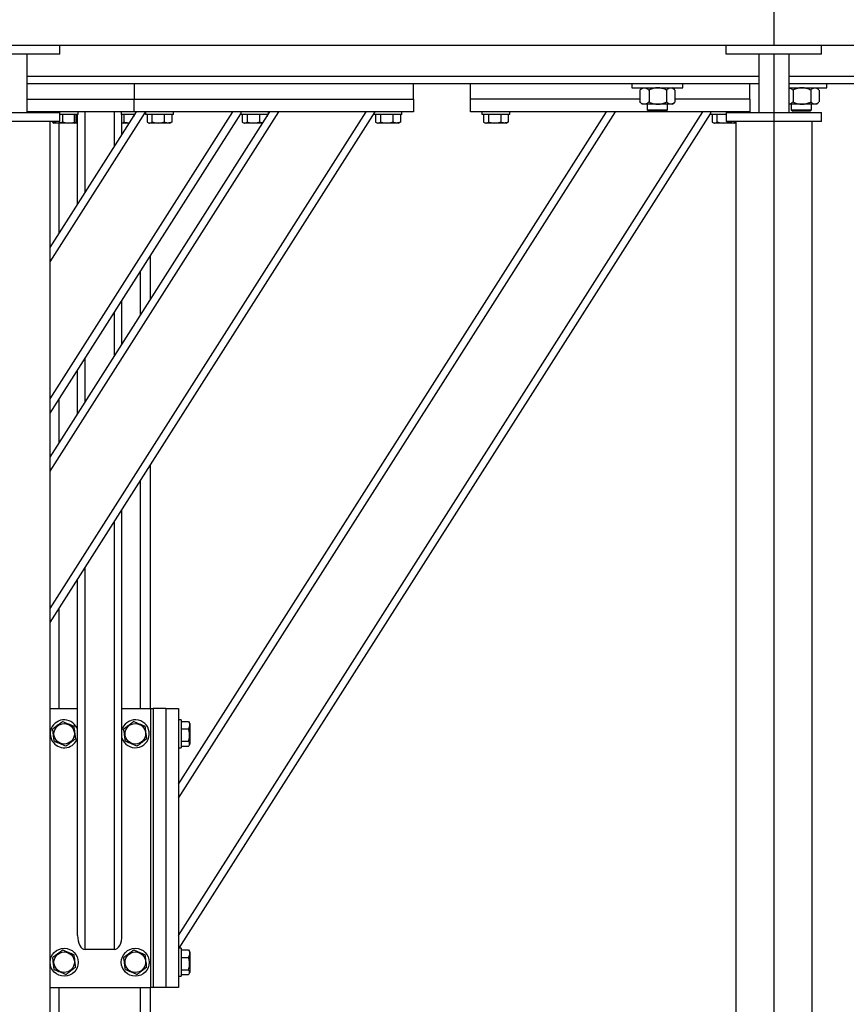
# Model space of a CAD drawing. Header units: millimetres. Extents: x 5 to 589, y 5 to 415.
# Tile 101 of 104: x 403 to 422, y 373 to 395. Entities that reach past the tile are written whole.
import ezdxf

# ---------------------------------------------------------------- set-up
doc = ezdxf.new("R2010")
doc.units = ezdxf.units.MM
doc.layers.add('TRAIT-FORT', color=4, linetype='Continuous', lineweight=25)

msp = doc.modelspace()

# ---------------------------------------------------------------- linework, layer by layer
at = {"layer": 'TRAIT-FORT', "color": 4, "linetype": 'Continuous', "lineweight": 25}
for p, q in [((420.23696, 395.99556), (420.23696, 394.42413)), ((403.09411, 394.42413), (420.23696, 394.42413)), ((404.16553, 394.22413), (404.16553, 394.42413)), ((419.16553, 394.22413), (419.16553, 394.42413)), ((420.23696, 394.42413), (437.37982, 394.42413)), ((421.30839, 394.22413), (421.30839, 394.42413)), ((404.16553, 394.22413), (402.02268, 394.22413)), ((403.43696, 392.90985), (403.43696, 394.22413)), ((421.30839, 394.22413), (419.16553, 394.22413)), ((419.89411, 394.22413), (419.89411, 392.90985)), ((420.23696, 394.22413), (420.23696, 392.90985)), ((420.57982, 392.90985), (420.57982, 394.22413)), ((419.89411, 393.72413), (403.43696, 393.72413)), ((437.92376, 393.72413), (420.57982, 393.72413)), ((419.89411, 393.55271), (403.43696, 393.55271)), ((405.83804, 393.55271), (405.83804, 393.20985)), ((412.12376, 393.20985), (412.12376, 393.55271)), ((413.40947, 393.20985), (413.40947, 393.55271)), ((417.04229, 393.55271), (417.04229, 393.46699)), ((417.04229, 393.46699), (417.95955, 393.46699)), ((417.27086, 393.46699), (417.22433, 393.42046)), ((418.0031, 393.42046), (417.95657, 393.46699)), ((417.95955, 393.46699), (418.18515, 393.46699)), ((418.18515, 393.46699), (418.18515, 393.55271)), ((419.69519, 393.20985), (419.69519, 393.55271)), ((420.57769, 393.46699), (421.20137, 393.46699)), ((422.15233, 393.55271), (420.57982, 393.55271)), ((421.24493, 393.42046), (421.1984, 393.46699)), ((421.20137, 393.46699), (421.42697, 393.46699)), ((421.42697, 393.46699), (421.42697, 393.55271)), ((417.22456, 393.42023), (417.21801, 393.41395)), ((417.21801, 393.41395), (417.21801, 393.1486)), ((417.42644, 393.41395), (417.42644, 393.1486)), ((417.82215, 393.41395), (417.82215, 393.1486)), ((418.00943, 393.41395), (418.00943, 393.1486)), ((420.66827, 393.41395), (420.66827, 393.1486)), ((421.06397, 393.41395), (421.06397, 393.1486)), ((421.25125, 393.41395), (421.25125, 393.1486)), ((403.43696, 393.20985), (405.83804, 393.20985)), ((405.83804, 392.92413), (405.83804, 393.20985)), ((405.83804, 393.20985), (412.12376, 393.20985)), ((412.12376, 393.20985), (412.12376, 392.92413)), ((413.40947, 392.92413), (413.40947, 393.20985)), ((417.21801, 393.20985), (413.40947, 393.20985)), ((417.21801, 393.1486), (417.22456, 393.14223)), ((417.22438, 393.14205), (417.27086, 393.09556)), ((417.32222, 393.09556), (417.27086, 393.09556)), ((417.62429, 393.09556), (417.32222, 393.09556)), ((417.38515, 393.09556), (417.38515, 392.96985)), ((417.91579, 393.09556), (417.62429, 393.09556)), ((417.84229, 392.96985), (417.84229, 393.09556)), ((417.95657, 393.09556), (417.91579, 393.09556)), ((417.95657, 393.09556), (418.00306, 393.14205)), ((419.69519, 393.20985), (418.00943, 393.20985)), ((419.69519, 393.20985), (419.69519, 392.92413)), ((420.86612, 393.09556), (420.57788, 393.09556)), ((420.62697, 393.09556), (420.62697, 392.96985)), ((421.15761, 393.09556), (420.86612, 393.09556)), ((421.08411, 392.96985), (421.08411, 393.09556)), ((421.1984, 393.09556), (421.15761, 393.09556)), ((421.1984, 393.09556), (421.24488, 393.14205)), ((405.83804, 392.92413), (403.43696, 392.92413)), ((403.72376, 392.90985), (403.72376, 392.92413)), ((403.92376, 392.90985), (403.92376, 392.92413)), ((403.95125, 389.86811), (405.89599, 392.92413)), ((403.95125, 385.15382), (408.89599, 392.92413)), ((403.95125, 381.42856), (411.26661, 392.92413)), ((403.95125, 386.46215), (408.06342, 392.92413)), ((403.95125, 384.83451), (409.09919, 392.92413)), ((403.95125, 381.74787), (411.06342, 392.92413)), ((403.95125, 389.5488), (406.09519, 392.91784)), ((403.95125, 386.14285), (408.23804, 392.87924)), ((403.95233, 392.92413), (403.95233, 392.90985)), ((404.5809, 392.86699), (404.1642, 392.86699)), ((404.16553, 392.70985), (404.16553, 392.90985)), ((404.23198, 392.86699), (404.23198, 392.69569)), ((404.4903, 392.86699), (404.4903, 392.69569)), ((404.52493, 392.86699), (404.52493, 392.69569)), ((404.56661, 390.83511), (404.56661, 392.86699)), ((404.5809, 392.86699), (404.5809, 392.92413)), ((404.73804, 391.10449), (404.73804, 392.92413)), ((405.39519, 392.13715), (405.39519, 392.92413)), ((405.55233, 392.92413), (405.55233, 392.86699)), ((405.5763, 392.86699), (405.55233, 392.86699)), ((405.56661, 392.40654), (405.56661, 392.86699)), ((405.85963, 392.86699), (405.5763, 392.86699)), ((405.6083, 392.86699), (405.6083, 392.69569)), ((405.83198, 392.86699), (405.83198, 392.82354)), ((412.12376, 392.92413), (405.83804, 392.92413)), ((406.09519, 392.92413), (406.09519, 392.86699)), ((406.52986, 392.86699), (406.09519, 392.86699)), ((406.13119, 392.86699), (406.13119, 392.69569)), ((406.24034, 392.86699), (406.24034, 392.69569)), ((406.51862, 392.86699), (406.51862, 392.69569)), ((406.72376, 392.86699), (406.52986, 392.86699)), ((406.68775, 392.86699), (406.68775, 392.69569)), ((406.72376, 392.86699), (406.72376, 392.92413)), ((406.83804, 377.47294), (416.67062, 392.92413)), ((406.83804, 374.3863), (418.63485, 392.92413)), ((406.83804, 377.79225), (416.46742, 392.92413)), ((406.85622, 374.09556), (418.80947, 392.87924)), ((408.23804, 392.92413), (408.23804, 392.86699)), ((408.67271, 392.86699), (408.23804, 392.86699)), ((408.27405, 392.86699), (408.27405, 392.69569)), ((408.3832, 392.86699), (408.3832, 392.69569)), ((408.66148, 392.86699), (408.66148, 392.69569)), ((408.85963, 392.86699), (408.67271, 392.86699)), ((408.83061, 392.86699), (408.83061, 392.82138)), ((408.86661, 392.87796), (408.86661, 392.92413)), ((411.23804, 392.87924), (411.23804, 392.86699)), ((411.67271, 392.86699), (411.23804, 392.86699)), ((411.27405, 392.86699), (411.27405, 392.69569)), ((411.3832, 392.86699), (411.3832, 392.69569)), ((411.66148, 392.86699), (411.66148, 392.69569)), ((411.86661, 392.86699), (411.67271, 392.86699)), ((411.83061, 392.86699), (411.83061, 392.69569)), ((411.86661, 392.86699), (411.86661, 392.92413)), ((419.69519, 392.92413), (413.40947, 392.92413)), ((413.66661, 392.92413), (413.66661, 392.86699)), ((414.10129, 392.86699), (413.66661, 392.86699)), ((413.70262, 392.86699), (413.70262, 392.69569)), ((413.81177, 392.86699), (413.81177, 392.69569)), ((414.09005, 392.86699), (414.09005, 392.69569)), ((414.29519, 392.86699), (414.10129, 392.86699)), ((414.25918, 392.86699), (414.25918, 392.69569)), ((414.29519, 392.86699), (414.29519, 392.92413)), ((417.38515, 392.96985), (417.41657, 392.93842)), ((417.38515, 392.96985), (417.73405, 392.96985)), ((417.71751, 392.93842), (417.41657, 392.93842)), ((417.81086, 392.93842), (417.71751, 392.93842)), ((417.73405, 392.96985), (417.84229, 392.96985)), ((417.81086, 392.93842), (417.84229, 392.96985)), ((418.80947, 392.92413), (418.80947, 392.86699)), ((419.16629, 392.86699), (418.80947, 392.86699)), ((418.84548, 392.86699), (418.84548, 392.69569)), ((418.95463, 392.86699), (418.95463, 392.69569)), ((419.16553, 392.90985), (419.16553, 392.70985)), ((419.43804, 392.90985), (419.43804, 392.92413)), ((420.23696, 392.90985), (420.23696, 392.70985)), ((420.62697, 392.96985), (420.6584, 392.93842)), ((420.62697, 392.96985), (420.97588, 392.96985)), ((420.95933, 392.93842), (420.6584, 392.93842)), ((421.05269, 392.93842), (420.95933, 392.93842)), ((420.97588, 392.96985), (421.08411, 392.96985)), ((421.05269, 392.93842), (421.08411, 392.96985)), ((421.30839, 392.70985), (421.30839, 392.90985)), ((403.95125, 367.48128), (403.95125, 392.70985)), ((404.0083, 392.70985), (404.0083, 392.69569)), ((404.02188, 392.67508), (404.0359, 392.66699)), ((404.49733, 392.66699), (404.0359, 392.66699)), ((404.15233, 390.18409), (404.15233, 392.66699)), ((404.49733, 392.66699), (404.51134, 392.67508)), ((404.56661, 392.66699), (404.49733, 392.66699)), ((404.50738, 392.67638), (404.56661, 392.68651)), ((405.6359, 392.66699), (405.56661, 392.66699)), ((405.62188, 392.67508), (405.6359, 392.66699)), ((405.73236, 392.66699), (405.6359, 392.66699)), ((406.14528, 392.68632), (406.17876, 392.66699)), ((406.38098, 392.66699), (406.17876, 392.66699)), ((406.64019, 392.66699), (406.38098, 392.66699)), ((406.64019, 392.66699), (406.67366, 392.68632)), ((406.68775, 392.69569), (406.67312, 392.68725)), ((408.28814, 392.68632), (408.32161, 392.66699)), ((408.52384, 392.66699), (408.32161, 392.66699)), ((408.73236, 392.66699), (408.52384, 392.66699)), ((411.28814, 392.68632), (411.32161, 392.66699)), ((411.52384, 392.66699), (411.32161, 392.66699)), ((411.78304, 392.66699), (411.52384, 392.66699)), ((411.78304, 392.66699), (411.81652, 392.68632)), ((411.83061, 392.69569), (411.81598, 392.68725)), ((413.71671, 392.68632), (413.75019, 392.66699)), ((413.95241, 392.66699), (413.75019, 392.66699)), ((414.21161, 392.66699), (413.95241, 392.66699)), ((414.21161, 392.66699), (414.24509, 392.68632)), ((414.25918, 392.69569), (414.24455, 392.68725)), ((418.85957, 392.68632), (418.89304, 392.66699)), ((419.09526, 392.66699), (418.89304, 392.66699)), ((419.35447, 392.66699), (419.09526, 392.66699)), ((419.23291, 392.70985), (419.23291, 392.69569)), ((419.35447, 392.66699), (419.37982, 392.68163)), ((419.37982, 392.70985), (419.37982, 367.48128)), ((420.23696, 392.70985), (420.23696, 367.48128)), ((421.09411, 367.48128), (421.09411, 392.70985)), ((406.20947, 388.70245), (406.20947, 389.69148)), ((405.9809, 388.34327), (405.9809, 389.3323)), ((405.56661, 387.69225), (405.56661, 388.68128)), ((405.39519, 387.42286), (405.39519, 388.41189)), ((404.73804, 386.39021), (404.73804, 387.37924)), ((404.56661, 386.12082), (404.56661, 387.10985)), ((404.15233, 385.4698), (404.15233, 386.45883)), ((406.20947, 379.49556), (406.20947, 384.9772)), ((405.9809, 379.49556), (405.9809, 384.61801)), ((405.56661, 374.3863), (405.56661, 383.96699)), ((405.39519, 374.06699), (405.39519, 383.6976)), ((404.73804, 374.06699), (404.73804, 382.66495)), ((404.56661, 374.3863), (404.56661, 382.39556)), ((404.15233, 379.49556), (404.15233, 381.74454)), ((403.95125, 379.49556), (404.56661, 379.49556)), ((405.56661, 379.49556), (406.20947, 379.49556)), ((406.20947, 379.49556), (406.26661, 379.49556)), ((406.20947, 379.49556), (406.20947, 373.20985)), ((406.26661, 379.49556), (406.26661, 373.20985)), ((406.55233, 379.49556), (406.26661, 379.49556)), ((406.55233, 379.49556), (406.55233, 373.20985)), ((406.55233, 379.49556), (406.83804, 379.49556)), ((406.83804, 379.49556), (406.83804, 373.20985)), ((405.5763, 379.04452), (405.56661, 379.01781)), ((406.89519, 379.23842), (406.83804, 379.23842)), ((406.89519, 379.23842), (406.89519, 379.04452)), ((406.89519, 379.20241), (407.06648, 379.20241)), ((406.89519, 379.04452), (406.89519, 378.60985)), ((407.06648, 379.20241), (407.07492, 379.18778)), ((407.09519, 379.15485), (407.07586, 379.18832)), ((407.09519, 379.15485), (407.09519, 378.89564)), ((406.89519, 379.03328), (407.06648, 379.03328)), ((407.09519, 378.89564), (407.09519, 378.69342)), ((406.83804, 378.60985), (406.89519, 378.60985)), ((406.89519, 378.755), (407.06648, 378.755)), ((406.89519, 378.64585), (407.06648, 378.64585)), ((407.07586, 378.65995), (407.09519, 378.69342)), ((405.39519, 374.06699), (404.73804, 374.06699)), ((406.89519, 374.09556), (406.83804, 374.09556)), ((406.89519, 374.09556), (406.89519, 373.90166)), ((406.89519, 374.05956), (407.06648, 374.05956)), ((407.06648, 374.05956), (407.07492, 374.04492)), ((407.09519, 374.01199), (407.07586, 374.04546)), ((407.09519, 374.01199), (407.09519, 373.75279)), ((406.89519, 373.90166), (406.89519, 373.46699)), ((406.89519, 373.89043), (407.06648, 373.89043)), ((407.09519, 373.75279), (407.09519, 373.55056)), ((406.89519, 373.61215), (407.06648, 373.61215)), ((406.89519, 373.503), (407.06648, 373.503)), ((407.07586, 373.51709), (407.09519, 373.55056)), ((406.83804, 373.46699), (406.89519, 373.46699)), ((403.95125, 373.20985), (406.20947, 373.20985)), ((404.15233, 370.29556), (404.15233, 373.20985)), ((405.9809, 370.29556), (405.9809, 373.20985)), ((406.20947, 370.29556), (406.20947, 373.20985)), ((406.26661, 373.20985), (406.20947, 373.20985)), ((406.55233, 373.20985), (406.26661, 373.20985)), ((406.83804, 373.20985), (406.55233, 373.20985))]:
    msp.add_line(p, q, dxfattribs=at)
for centre, radius in [((404.26661, 378.92413), 0.23071), ((405.86661, 378.92413), 0.23071), ((404.26661, 373.78128), 0.31429), ((404.26661, 373.78128), 0.23071), ((405.86661, 373.78128), 0.31429), ((405.86661, 373.78128), 0.23071)]:
    msp.add_circle(centre, radius, dxfattribs=at)
for centre, start, end in [((404.26661, 378.92413), 157.477326, 342.658557), ((404.26661, 378.92413), 17.341443, 157.477326), ((405.86661, 378.92413), 197.341443, 157.477326)]:
    msp.add_arc(centre, 0.31429, start, end, dxfattribs=at)
for centre, start_param, end_param in [((404.73804, 374.3863), 1.57079633, 3.14159265), ((405.39519, 374.3863), 3.14159265, 4.71238898)]:
    msp.add_ellipse(centre, major_axis=(0, 0.31931), ratio=0.53687549, start_param=start_param, end_param=end_param, dxfattribs=at)
for points, knots in [([(417.21801, 393.41395), (417.22569, 393.4209), (417.24493, 393.43829), (417.27778, 393.45897), (417.30547, 393.46669), (417.32043, 393.46696), (417.32222, 393.46699)], [0, 0, 0, 0, 0.23468943, 0.58731271, 0.9505954, 1, 1, 1, 1]), ([(417.32222, 393.46699), (417.32783, 393.4667), (417.33908, 393.46613), (417.35597, 393.46149), (417.3728, 393.45425), (417.39028, 393.44386), (417.40825, 393.43059), (417.42037, 393.4195), (417.42644, 393.41395)], [0, 0, 0, 0, 0.15435154, 0.30999854, 0.46923395, 0.62946853, 0.81432887, 1, 1, 1, 1]), ([(417.62429, 393.46699), (417.60709, 393.46623), (417.57232, 393.46471), (417.52171, 393.45289), (417.47278, 393.43601), (417.44193, 393.42133), (417.42644, 393.41395)], [0, 0, 0, 0, 0.249576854, 0.504361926, 0.75104582, 1, 1, 1, 1]), ([(417.82215, 393.41395), (417.80875, 393.42036), (417.78188, 393.43322), (417.73952, 393.44888), (417.69524, 393.46062), (417.65639, 393.46629), (417.63258, 393.46681), (417.62429, 393.46699)], [0, 0, 0, 0, 0.21551724, 0.43222674, 0.65445839, 0.87968929, 1, 1, 1, 1]), ([(417.82215, 393.41395), (417.82849, 393.42036), (417.8412, 393.43322), (417.86125, 393.44888), (417.88221, 393.46062), (417.9006, 393.46629), (417.91186, 393.46681), (417.91579, 393.46699)], [0, 0, 0, 0, 0.21551724, 0.43222674, 0.65445839, 0.87968929, 1, 1, 1, 1]), ([(417.91579, 393.46699), (417.92393, 393.46624), (417.94039, 393.46472), (417.96433, 393.45284), (417.98525, 393.43781), (417.9977, 393.42539), (418.00287, 393.42023)], [0, 0, 0, 0, 0.26940115, 0.54442422, 0.81070262, 1, 1, 1, 1]), ([(420.57982, 393.4656), (420.58016, 393.46557), (420.58614, 393.46507), (420.59779, 393.46132), (420.61462, 393.45429), (420.6321, 393.44385), (420.65007, 393.43059), (420.66219, 393.41951), (420.66827, 393.41395)], [0, 0, 0, 0, 0.010912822, 0.192960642, 0.379205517, 0.566619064, 0.782835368, 1, 1, 1, 1]), ([(420.86612, 393.46699), (420.84892, 393.46623), (420.81415, 393.46471), (420.76354, 393.45289), (420.71461, 393.43601), (420.68376, 393.42133), (420.66827, 393.41395)], [0, 0, 0, 0, 0.249576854, 0.504361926, 0.75104582, 1, 1, 1, 1]), ([(421.06397, 393.41395), (421.05058, 393.42036), (421.02371, 393.43322), (420.98135, 393.44888), (420.93707, 393.46062), (420.89821, 393.46629), (420.87441, 393.46681), (420.86612, 393.46699)], [0, 0, 0, 0, 0.21551724, 0.43222674, 0.65445839, 0.87968929, 1, 1, 1, 1]), ([(421.06397, 393.41395), (421.07031, 393.42036), (421.08303, 393.43322), (421.10308, 393.44888), (421.12404, 393.46062), (421.14242, 393.46629), (421.15369, 393.46681), (421.15761, 393.46699)], [0, 0, 0, 0, 0.21551724, 0.43222674, 0.65445839, 0.87968929, 1, 1, 1, 1]), ([(421.15761, 393.46699), (421.16576, 393.46624), (421.18221, 393.46472), (421.20615, 393.45284), (421.22708, 393.43781), (421.23953, 393.42539), (421.2447, 393.42023)], [0, 0, 0, 0, 0.26940115, 0.54442422, 0.81070262, 1, 1, 1, 1]), ([(417.32222, 393.09556), (417.32043, 393.09559), (417.30589, 393.09585), (417.2782, 393.10337), (417.24531, 393.12391), (417.22569, 393.14165), (417.21801, 393.1486)], [0, 0, 0, 0, 0.049403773, 0.401000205, 0.765314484, 1, 1, 1, 1]), ([(417.42644, 393.1486), (417.42039, 393.14307), (417.40827, 393.13199), (417.39049, 393.11884), (417.3733, 393.10859), (417.35669, 393.10132), (417.33962, 393.09649), (417.32804, 393.09587), (417.32222, 393.09556)], [0, 0, 0, 0, 0.18491158, 0.37053221, 0.5253481, 0.68099717, 0.8398193, 1, 1, 1, 1]), ([(417.42644, 393.1486), (417.43984, 393.14219), (417.4667, 393.12933), (417.50906, 393.11367), (417.55335, 393.10193), (417.5922, 393.09627), (417.616, 393.09574), (417.62429, 393.09556)], [0, 0, 0, 0, 0.21551724, 0.43222674, 0.65445839, 0.87968929, 1, 1, 1, 1]), ([(417.62429, 393.09556), (417.6415, 393.09632), (417.67627, 393.09785), (417.72687, 393.10967), (417.77581, 393.12655), (417.80665, 393.14123), (417.82215, 393.1486)], [0, 0, 0, 0, 0.24957685, 0.50436193, 0.75104582, 1, 1, 1, 1]), ([(417.91579, 393.09556), (417.90764, 393.09632), (417.89119, 393.09785), (417.86724, 393.10967), (417.84408, 393.12655), (417.82948, 393.14123), (417.82215, 393.1486)], [0, 0, 0, 0, 0.24957685, 0.50436193, 0.75104582, 1, 1, 1, 1]), ([(418.00287, 393.14223), (417.99869, 393.13804), (417.98813, 393.12745), (417.97031, 393.11371), (417.94937, 393.10192), (417.93098, 393.09627), (417.91971, 393.09574), (417.91579, 393.09556)], [0, 0, 0, 0, 0.15303243, 0.38700305, 0.62693567, 0.87010643, 1, 1, 1, 1]), ([(420.66827, 393.1486), (420.66222, 393.14307), (420.6501, 393.13198), (420.63231, 393.11886), (420.61513, 393.10855), (420.59851, 393.10149), (420.58668, 393.09758), (420.58037, 393.09705), (420.57982, 393.097)], [0, 0, 0, 0, 0.21627933, 0.433388, 0.61446632, 0.79651917, 0.98228333, 1, 1, 1, 1]), ([(420.66827, 393.1486), (420.68166, 393.14219), (420.70853, 393.12933), (420.75089, 393.11367), (420.79517, 393.10193), (420.83403, 393.09627), (420.85783, 393.09574), (420.86612, 393.09556)], [0, 0, 0, 0, 0.21551724, 0.43222674, 0.65445839, 0.87968929, 1, 1, 1, 1]), ([(420.86612, 393.09556), (420.88332, 393.09632), (420.91809, 393.09785), (420.9687, 393.10967), (421.01763, 393.12655), (421.04848, 393.14123), (421.06397, 393.1486)], [0, 0, 0, 0, 0.24957685, 0.50436193, 0.75104582, 1, 1, 1, 1]), ([(421.15761, 393.09556), (421.14947, 393.09632), (421.13302, 393.09785), (421.10907, 393.10967), (421.08591, 393.12655), (421.07131, 393.14123), (421.06397, 393.1486)], [0, 0, 0, 0, 0.24957685, 0.50436193, 0.75104582, 1, 1, 1, 1]), ([(421.2447, 393.14223), (421.24052, 393.13804), (421.22996, 393.12745), (421.21214, 393.11371), (421.19119, 393.10192), (421.1728, 393.09627), (421.16154, 393.09574), (421.15761, 393.09556)], [0, 0, 0, 0, 0.15303243, 0.38700305, 0.62693567, 0.87010643, 1, 1, 1, 1]), ([(404.02192, 392.67574), (404.02154, 392.67574), (404.01812, 392.67573), (404.01356, 392.68422), (404.00947, 392.69315), (404.0083, 392.69569)], [0, 0, 0, 0, 0.08223706, 0.73797741, 1, 1, 1, 1]), ([(404.23198, 392.69569), (404.21257, 392.68943), (404.17332, 392.67676), (404.11517, 392.67213), (404.05958, 392.67893), (404.0255, 392.69007), (404.0083, 392.69569)], [0, 0, 0, 0, 0.264604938, 0.534947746, 0.765343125, 1, 1, 1, 1]), ([(404.23198, 392.69569), (404.2544, 392.68943), (404.29973, 392.67676), (404.36688, 392.67213), (404.43108, 392.67893), (404.47044, 392.69007), (404.4903, 392.69569)], [0, 0, 0, 0, 0.26460494, 0.53494775, 0.76534313, 1, 1, 1, 1]), ([(404.52493, 392.69569), (404.52052, 392.68701), (404.51323, 392.67266), (404.50266, 392.67399), (404.49555, 392.68396), (404.49146, 392.69309), (404.4903, 392.69569)], [0, 0, 0, 0, 0.38554949, 0.63764185, 0.89654625, 1, 1, 1, 1]), ([(405.56661, 392.67701), (405.56967, 392.67637), (405.58762, 392.67263), (405.60605, 392.67426), (405.62134, 392.67561)], [0, 0, 0, 0, 0.17042719, 1, 1, 1, 1]), ([(405.62192, 392.67574), (405.62154, 392.67574), (405.61812, 392.67573), (405.61356, 392.68422), (405.60947, 392.69315), (405.6083, 392.69569)], [0, 0, 0, 0, 0.08223706, 0.73797741, 1, 1, 1, 1]), ([(405.73827, 392.67629), (405.72958, 392.6753), (405.70351, 392.67234), (405.65955, 392.67932), (405.62549, 392.6902), (405.6083, 392.69569)], [0, 0, 0, 0, 0.19854698, 0.59560144, 1, 1, 1, 1]), ([(406.13119, 392.69569), (406.14066, 392.68943), (406.15982, 392.67676), (406.18819, 392.67213), (406.21532, 392.67893), (406.23195, 392.69007), (406.24034, 392.69569)], [0, 0, 0, 0, 0.26460494, 0.53494775, 0.76534313, 1, 1, 1, 1]), ([(406.24034, 392.69569), (406.27575, 392.68701), (406.3343, 392.67266), (406.41923, 392.67399), (406.47637, 392.68396), (406.50924, 392.69309), (406.51862, 392.69569)], [0, 0, 0, 0, 0.38554949, 0.63764185, 0.89654625, 1, 1, 1, 1]), ([(406.68775, 392.69569), (406.67307, 392.68943), (406.6434, 392.67676), (406.59942, 392.67213), (406.55739, 392.67893), (406.53162, 392.69007), (406.51862, 392.69569)], [0, 0, 0, 0, 0.26460494, 0.53494775, 0.76534313, 1, 1, 1, 1]), ([(408.27405, 392.69569), (408.28352, 392.68943), (408.30267, 392.67676), (408.33105, 392.67213), (408.35818, 392.67893), (408.37481, 392.69007), (408.3832, 392.69569)], [0, 0, 0, 0, 0.26460494, 0.53494775, 0.76534313, 1, 1, 1, 1]), ([(408.3832, 392.69569), (408.4186, 392.68701), (408.47716, 392.67266), (408.56209, 392.67399), (408.61923, 392.68396), (408.65209, 392.69309), (408.66148, 392.69569)], [0, 0, 0, 0, 0.38554949, 0.63764185, 0.89654625, 1, 1, 1, 1]), ([(408.73719, 392.67459), (408.72496, 392.67596), (408.69931, 392.67885), (408.67447, 392.68991), (408.66148, 392.69569)], [0, 0, 0, 0, 0.4767123, 1, 1, 1, 1]), ([(411.27405, 392.69569), (411.28352, 392.68943), (411.30267, 392.67676), (411.33105, 392.67213), (411.35818, 392.67893), (411.37481, 392.69007), (411.3832, 392.69569)], [0, 0, 0, 0, 0.26460494, 0.53494775, 0.76534313, 1, 1, 1, 1]), ([(411.3832, 392.69569), (411.4186, 392.68701), (411.47716, 392.67266), (411.56209, 392.67399), (411.61923, 392.68396), (411.65209, 392.69309), (411.66148, 392.69569)], [0, 0, 0, 0, 0.38554949, 0.63764185, 0.89654625, 1, 1, 1, 1]), ([(411.83061, 392.69569), (411.81593, 392.68943), (411.78625, 392.67676), (411.74228, 392.67213), (411.70025, 392.67893), (411.67448, 392.69007), (411.66148, 392.69569)], [0, 0, 0, 0, 0.26460494, 0.53494775, 0.76534313, 1, 1, 1, 1]), ([(413.70262, 392.69569), (413.71209, 392.68943), (413.73124, 392.67676), (413.75962, 392.67213), (413.78675, 392.67893), (413.80338, 392.69007), (413.81177, 392.69569)], [0, 0, 0, 0, 0.26460494, 0.53494775, 0.76534313, 1, 1, 1, 1]), ([(413.81177, 392.69569), (413.84717, 392.68701), (413.90573, 392.67266), (413.99066, 392.67399), (414.0478, 392.68396), (414.08067, 392.69309), (414.09005, 392.69569)], [0, 0, 0, 0, 0.38554949, 0.63764185, 0.89654625, 1, 1, 1, 1]), ([(414.25918, 392.69569), (414.2445, 392.68943), (414.21482, 392.67676), (414.17085, 392.67213), (414.12882, 392.67893), (414.10305, 392.69007), (414.09005, 392.69569)], [0, 0, 0, 0, 0.26460494, 0.53494775, 0.76534313, 1, 1, 1, 1]), ([(418.84548, 392.69569), (418.85495, 392.68943), (418.8741, 392.67676), (418.90248, 392.67213), (418.9296, 392.67893), (418.94623, 392.69007), (418.95463, 392.69569)], [0, 0, 0, 0, 0.26460494, 0.53494775, 0.76534313, 1, 1, 1, 1]), ([(418.95463, 392.69569), (418.99003, 392.68701), (419.04859, 392.67266), (419.13352, 392.67399), (419.19066, 392.68396), (419.22352, 392.69309), (419.23291, 392.69569)], [0, 0, 0, 0, 0.38554949, 0.63764185, 0.89654625, 1, 1, 1, 1]), ([(419.37982, 392.68742), (419.37249, 392.68442), (419.35013, 392.67527), (419.31369, 392.67232), (419.27168, 392.67888), (419.24591, 392.69006), (419.23291, 392.69569)], [0, 0, 0, 0, 0.15207639, 0.46378647, 0.72943644, 1, 1, 1, 1]), ([(404.23198, 379.20241), (404.21257, 379.18774), (404.17332, 379.15806), (404.11517, 379.11409), (404.05958, 379.07205), (404.0255, 379.04629), (404.0083, 379.03328)], [0, 0, 0, 0, 0.26460494, 0.53494775, 0.76534313, 1, 1, 1, 1]), ([(404.23198, 379.20241), (404.2544, 379.19294), (404.29973, 379.17379), (404.36688, 379.14541), (404.43108, 379.11829), (404.47044, 379.10166), (404.4903, 379.09327)], [0, 0, 0, 0, 0.26460494, 0.53494775, 0.76534313, 1, 1, 1, 1]), ([(404.52493, 378.81499), (404.52052, 378.85039), (404.51323, 378.90895), (404.50266, 378.99388), (404.49555, 379.05102), (404.49146, 379.08388), (404.4903, 379.09327)], [0, 0, 0, 0, 0.38554949, 0.63764185, 0.89654625, 1, 1, 1, 1]), ([(405.83198, 379.20241), (405.81257, 379.18774), (405.77332, 379.15806), (405.71517, 379.11409), (405.65958, 379.07205), (405.6255, 379.04629), (405.6083, 379.03328)], [0, 0, 0, 0, 0.26460494, 0.53494775, 0.76534313, 1, 1, 1, 1]), ([(405.83198, 379.20241), (405.8544, 379.19294), (405.89973, 379.17379), (405.96688, 379.14541), (406.03108, 379.11829), (406.07044, 379.10166), (406.0903, 379.09327)], [0, 0, 0, 0, 0.26460494, 0.53494775, 0.76534313, 1, 1, 1, 1]), ([(406.12493, 378.81499), (406.12052, 378.85039), (406.11323, 378.90895), (406.10266, 378.99388), (406.09555, 379.05102), (406.09146, 379.08388), (406.0903, 379.09327)], [0, 0, 0, 0, 0.38554949, 0.63764185, 0.89654625, 1, 1, 1, 1]), ([(407.06648, 379.20241), (407.07275, 379.18774), (407.08541, 379.15806), (407.09005, 379.11409), (407.08325, 379.07205), (407.07211, 379.04629), (407.06648, 379.03328)], [0, 0, 0, 0, 0.26460494, 0.53494775, 0.76534313, 1, 1, 1, 1]), ([(404.04293, 378.755), (404.03853, 378.79041), (404.03124, 378.84897), (404.02067, 378.9339), (404.01356, 378.99104), (404.00947, 379.0239), (404.0083, 379.03328)], [0, 0, 0, 0, 0.38554949, 0.63764185, 0.89654625, 1, 1, 1, 1]), ([(404.30124, 378.64585), (404.32066, 378.66053), (404.35991, 378.69021), (404.41806, 378.73418), (404.47365, 378.77621), (404.50773, 378.80198), (404.52493, 378.81499)], [0, 0, 0, 0, 0.26460494, 0.53494775, 0.76534313, 1, 1, 1, 1]), ([(405.64293, 378.755), (405.63853, 378.79041), (405.63124, 378.84897), (405.62067, 378.9339), (405.61356, 378.99104), (405.60947, 379.0239), (405.6083, 379.03328)], [0, 0, 0, 0, 0.38554949, 0.63764185, 0.89654625, 1, 1, 1, 1]), ([(405.90124, 378.64585), (405.92066, 378.66053), (405.95991, 378.69021), (406.01806, 378.73418), (406.07365, 378.77621), (406.10773, 378.80198), (406.12493, 378.81499)], [0, 0, 0, 0, 0.26460494, 0.53494775, 0.76534313, 1, 1, 1, 1]), ([(407.06648, 378.755), (407.07516, 378.79041), (407.08951, 378.84897), (407.08818, 378.9339), (407.07822, 378.99104), (407.06909, 379.0239), (407.06648, 379.03328)], [0, 0, 0, 0, 0.38554949, 0.63764185, 0.89654625, 1, 1, 1, 1]), ([(404.30124, 378.64585), (404.27883, 378.65533), (404.2335, 378.67448), (404.16634, 378.70286), (404.10215, 378.72998), (404.06279, 378.74661), (404.04293, 378.755)], [0, 0, 0, 0, 0.26460494, 0.53494775, 0.76534313, 1, 1, 1, 1]), ([(405.90124, 378.64585), (405.87883, 378.65533), (405.8335, 378.67448), (405.76634, 378.70286), (405.70215, 378.72998), (405.66279, 378.74661), (405.64293, 378.755)], [0, 0, 0, 0, 0.26460494, 0.53494775, 0.76534313, 1, 1, 1, 1]), ([(407.06648, 378.64585), (407.07275, 378.65533), (407.08541, 378.67448), (407.09005, 378.70286), (407.08325, 378.72998), (407.07211, 378.74661), (407.06648, 378.755)], [0, 0, 0, 0, 0.26460494, 0.53494775, 0.76534313, 1, 1, 1, 1]), ([(404.23198, 374.05956), (404.21257, 374.04488), (404.17332, 374.0152), (404.11517, 373.97123), (404.05958, 373.9292), (404.0255, 373.90343), (404.0083, 373.89043)], [0, 0, 0, 0, 0.26460494, 0.53494775, 0.76534313, 1, 1, 1, 1]), ([(404.23198, 374.05956), (404.2544, 374.05008), (404.29973, 374.03093), (404.36688, 374.00256), (404.43108, 373.97543), (404.47044, 373.9588), (404.4903, 373.95041)], [0, 0, 0, 0, 0.26460494, 0.53494775, 0.76534313, 1, 1, 1, 1]), ([(404.52493, 373.67213), (404.52052, 373.70753), (404.51323, 373.76609), (404.50266, 373.85102), (404.49555, 373.90816), (404.49146, 373.94103), (404.4903, 373.95041)], [0, 0, 0, 0, 0.38554949, 0.63764185, 0.89654625, 1, 1, 1, 1]), ([(405.83198, 374.05956), (405.81257, 374.04488), (405.77332, 374.0152), (405.71517, 373.97123), (405.65958, 373.9292), (405.6255, 373.90343), (405.6083, 373.89043)], [0, 0, 0, 0, 0.26460494, 0.53494775, 0.76534313, 1, 1, 1, 1]), ([(405.83198, 374.05956), (405.8544, 374.05008), (405.89973, 374.03093), (405.96688, 374.00256), (406.03108, 373.97543), (406.07044, 373.9588), (406.0903, 373.95041)], [0, 0, 0, 0, 0.26460494, 0.53494775, 0.76534313, 1, 1, 1, 1]), ([(406.12493, 373.67213), (406.12052, 373.70753), (406.11323, 373.76609), (406.10266, 373.85102), (406.09555, 373.90816), (406.09146, 373.94103), (406.0903, 373.95041)], [0, 0, 0, 0, 0.38554949, 0.63764185, 0.89654625, 1, 1, 1, 1]), ([(407.06648, 374.05956), (407.07275, 374.04488), (407.08541, 374.0152), (407.09005, 373.97123), (407.08325, 373.9292), (407.07211, 373.90343), (407.06648, 373.89043)], [0, 0, 0, 0, 0.26460494, 0.53494775, 0.76534313, 1, 1, 1, 1]), ([(404.04293, 373.61215), (404.03853, 373.64755), (404.03124, 373.70611), (404.02067, 373.79104), (404.01356, 373.84818), (404.00947, 373.88104), (404.0083, 373.89043)], [0, 0, 0, 0, 0.38554949, 0.63764185, 0.89654625, 1, 1, 1, 1]), ([(405.64293, 373.61215), (405.63853, 373.64755), (405.63124, 373.70611), (405.62067, 373.79104), (405.61356, 373.84818), (405.60947, 373.88104), (405.6083, 373.89043)], [0, 0, 0, 0, 0.38554949, 0.63764185, 0.89654625, 1, 1, 1, 1]), ([(407.06648, 373.61215), (407.07516, 373.64755), (407.08951, 373.70611), (407.08818, 373.79104), (407.07822, 373.84818), (407.06909, 373.88104), (407.06648, 373.89043)], [0, 0, 0, 0, 0.38554949, 0.63764185, 0.89654625, 1, 1, 1, 1]), ([(404.30124, 373.503), (404.27883, 373.51247), (404.2335, 373.53162), (404.16634, 373.56), (404.10215, 373.58712), (404.06279, 373.60375), (404.04293, 373.61215)], [0, 0, 0, 0, 0.26460494, 0.53494775, 0.76534313, 1, 1, 1, 1]), ([(404.30124, 373.503), (404.32066, 373.51768), (404.35991, 373.54735), (404.41806, 373.59132), (404.47365, 373.63336), (404.50773, 373.65913), (404.52493, 373.67213)], [0, 0, 0, 0, 0.26460494, 0.53494775, 0.76534313, 1, 1, 1, 1]), ([(405.90124, 373.503), (405.87883, 373.51247), (405.8335, 373.53162), (405.76634, 373.56), (405.70215, 373.58712), (405.66279, 373.60375), (405.64293, 373.61215)], [0, 0, 0, 0, 0.26460494, 0.53494775, 0.76534313, 1, 1, 1, 1]), ([(405.90124, 373.503), (405.92066, 373.51768), (405.95991, 373.54735), (406.01806, 373.59132), (406.07365, 373.63336), (406.10773, 373.65913), (406.12493, 373.67213)], [0, 0, 0, 0, 0.26460494, 0.53494775, 0.76534313, 1, 1, 1, 1]), ([(407.06648, 373.503), (407.07275, 373.51247), (407.08541, 373.53162), (407.09005, 373.56), (407.08325, 373.58712), (407.07211, 373.60375), (407.06648, 373.61215)], [0, 0, 0, 0, 0.26460494, 0.53494775, 0.76534313, 1, 1, 1, 1])]:
    msp.add_open_spline(points, degree=3, knots=knots, dxfattribs=at)
for points in [[(403.09411, 392.90985), (403.14086, 392.90985), (403.23436, 392.90985), (403.37221, 392.90985), (403.5053, 392.90985), (403.63135, 392.90985), (403.74822, 392.90985), (403.85389, 392.90985), (403.94656, 392.90985), (404.02463, 392.90985), (404.08687, 392.90985), (404.13177, 392.90985), (404.16023, 392.90985), (404.16377, 392.90985), (404.16553, 392.90985)], [(419.16553, 392.90985), (419.1673, 392.90985), (419.17084, 392.90985), (419.1993, 392.90985), (419.2442, 392.90985), (419.30644, 392.90985), (419.38451, 392.90985), (419.47718, 392.90985), (419.58285, 392.90985), (419.69972, 392.90985), (419.82577, 392.90985), (419.95886, 392.90985), (420.09671, 392.90985), (420.19021, 392.90985), (420.23696, 392.90985)], [(420.23696, 392.90985), (420.28371, 392.90985), (420.37721, 392.90985), (420.51506, 392.90985), (420.64815, 392.90985), (420.77421, 392.90985), (420.89107, 392.90985), (420.99674, 392.90985), (421.08942, 392.90985), (421.16749, 392.90985), (421.22972, 392.90985), (421.27462, 392.90985), (421.30308, 392.90985), (421.30662, 392.90985), (421.30839, 392.90985)], [(404.16553, 392.70985), (404.16377, 392.70985), (404.16023, 392.70985), (404.13177, 392.70985), (404.08687, 392.70985), (404.02463, 392.70985), (403.94656, 392.70985), (403.85389, 392.70985), (403.74822, 392.70985), (403.63135, 392.70985), (403.5053, 392.70985), (403.37221, 392.70985), (403.23436, 392.70985), (403.14086, 392.70985), (403.09411, 392.70985)], [(420.23696, 392.70985), (420.19021, 392.70985), (420.09671, 392.70985), (419.95886, 392.70985), (419.82577, 392.70985), (419.69972, 392.70985), (419.58285, 392.70985), (419.47718, 392.70985), (419.38451, 392.70985), (419.30644, 392.70985), (419.2442, 392.70985), (419.1993, 392.70985), (419.17084, 392.70985), (419.1673, 392.70985), (419.16553, 392.70985)], [(421.30839, 392.70985), (421.30662, 392.70985), (421.30308, 392.70985), (421.27462, 392.70985), (421.22972, 392.70985), (421.16749, 392.70985), (421.08942, 392.70985), (420.99674, 392.70985), (420.89107, 392.70985), (420.77421, 392.70985), (420.64815, 392.70985), (420.51506, 392.70985), (420.37721, 392.70985), (420.28371, 392.70985), (420.23696, 392.70985)]]:
    msp.add_open_spline(points, degree=3, dxfattribs=at)

doc.saveas('drawing.dxf')
